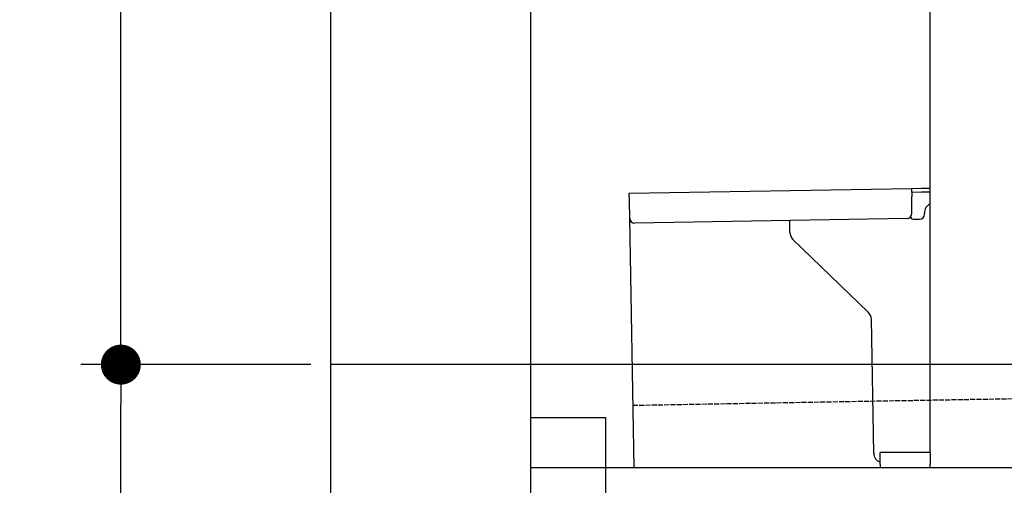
# Model space of a CAD drawing. Extents: x 562 to 7231, y 5467 to 12826.
# Tile 2 of 74: x 562 to 1547, y 7995 to 8461. Entities that reach past the tile are written whole.
import ezdxf

# ---------------------------------------------------------------- set-up
doc = ezdxf.new("R2010")
doc.units = 0
doc.linetypes.add('GEN3', pattern=[6.25, 5, -1.25])
doc.layers.get('0').update_dxf_attribs({"linetype": 'CONTINUOUS'})
doc.layers.get('DEFPOINTS').update_dxf_attribs({"linetype": 'CONTINUOUS'})
for name, color, linetype in [('3', 6, 'GEN3'), ('4', 3, 'CONTINUOUS'), ('5', 3, 'CONTINUOUS')]:
    doc.layers.add(name, color=color, linetype=linetype)
doc.styles.get("Standard").update_dxf_attribs({"font": 'ISOCP.SHX'})
doc.dimstyles.get("Standard").update_dxf_attribs({"dimtxt": 50, "dimasz": 100, "dimexe": 0.18, "dimexo": 0.0625, "dimgap": 15, "dimtad": 1, "dimlfac": 0.1, "dimzin": 0, "dimcen": 0.09, "dimazin": 3, "dimtfac": 1, "dimtofl": 0, "dimtmove": 0, "dimatfit": 3})

# ---------------------------------------------------------------- blocks, each defined once
blk = doc.blocks.new('PUNKT')
at = {"layer": '4', "color": 0, "linetype": 'BYBLOCK'}
blk.add_line((-0.5, 0), (-1, 0), dxfattribs=at)
at = {"layer": '4', "color": 0, "linetype": 'BYBLOCK', "const_width": 0.5}
blk.add_lwpolyline([(-0.25, 0, 1), (0.25, 0, 1)], format="xyb", close=True, dxfattribs=at)
blk = doc.blocks.new('*U21')
at = {"layer": '4', "color": 2}
blk.add_text('215', height=70, rotation=90, dxfattribs=at).set_placement((632.77, 6973.84))
blk = doc.blocks.new('*D6')
at = {"layer": '4'}
for p, q in [((852.77, 8115.9), (622.77, 8115.9)), ((662.77, 6005.9), (662.77, 8075.9)), ((1052.77, 5965.9), (622.77, 5965.9))]:
    blk.add_line(p, q, dxfattribs=at)
at = {"layer": 'DEFPOINTS', "color": 0}
for p in [(662.77, 8115.9), (872.77, 8115.9), (1072.77, 5965.9)]:
    blk.add_point(p, dxfattribs=at)
blk.add_blockref('*U21', (0, 0))
at = {"layer": '4', "xscale": 40, "yscale": 40, "zscale": 40}
for p, rotation in [((662.77, 8115.9), 90), ((662.77, 5965.9), 270)]:
    blk.add_blockref('PUNKT', p, dxfattribs=dict(at, rotation=rotation))
blk = doc.blocks.new('*U20')
at = {"layer": '4', "color": 2}
blk.add_text('100', height=70, rotation=90, dxfattribs=at).set_placement((632.77, 8549.37))
blk = doc.blocks.new('*D7')
at = {"layer": '4'}
for p, q in [((1052.77, 9115.9), (622.77, 9115.9)), ((662.77, 8155.9), (662.77, 9075.9)), ((852.77, 8115.9), (622.77, 8115.9))]:
    blk.add_line(p, q, dxfattribs=at)
blk.add_blockref('*U20', (0, 0))
at = {"layer": '4', "xscale": 40, "yscale": 40, "zscale": 40}
for p, rotation in [((662.77, 9115.9), 90), ((662.77, 8115.9), 270)]:
    blk.add_blockref('PUNKT', p, dxfattribs=dict(at, rotation=rotation))

msp = doc.modelspace()

# ---------------------------------------------------------------- linework, layer by layer
for p, q in [((872.775, 5715.902), (872.775, 12515.902)), ((1072.775, 12315.902), (1072.775, 5965.902)), ((1472.775, 8027.85), (1472.775, 8568.018)), ((1171.578, 8287.277), (1454.035, 8292.207)), ((1171.717, 8279.278), (1171.578, 8287.277)), ((1454.035, 8292.207), (1464.033, 8292.382)), ((1454.035, 8292.207), (1454.174, 8284.208)), ((1464.103, 8288.382), (1454.104, 8288.208)), ((1464.033, 8292.382), (1472.775, 8292.534)), ((1472.775, 8288.534), (1464.103, 8288.382)), ((1172.014, 8262.281), (1171.717, 8279.278)), ((1454.471, 8267.211), (1454.174, 8284.208)), ((1466.987, 8266.429), (1466.969, 8267.429)), ((1176.365, 8013.018), (1172.014, 8262.281)), ((1449.559, 8262.124), (1177.1, 8257.369)), ((1332.284, 8248.218), (1332.077, 8260.074)), ((1457.075, 8261.256), (1462.075, 8261.343)), ((1410.761, 8168.362), (1335.336, 8241.199)), ((1416.149, 8027.506), (1413.812, 8161.343)), ((1072.775, 8063.018), (1147.775, 8063.018)), ((1147.775, 8063.018), (1147.775, 7858.018)), ((1472.775, 8028.018), (1422.775, 8028.018)), ((1422.775, 8016.018), (1422.775, 8028.018)), ((1472.775, 8027.85), (1472.775, 8016.018)), ((1072.775, 8013.018), (1812.775, 8013.018)), ((1422.775, 8016.018), (1422.775, 8013.018)), ((1472.775, 8013.018), (1472.775, 8016.018))]:
    msp.add_line(p, q)
for centre, radius, start, end in [((1449.472, 8267.124), 5, 271, 1), ((1476.968, 8267.604), 10, 114.787438, 181), ((1177.013, 8262.368), 5, 181, 271), ((1456.988, 8266.255), 5, 214.236717, 271), ((1461.987, 8266.342), 5, 271, 1), ((1342.282, 8248.392), 10, 181, 226), ((1403.814, 8161.169), 10, 1, 46), ((1426.147, 8027.68), 10, 181, 250.293428)]:
    msp.add_arc(centre, radius, start, end)
at = {"layer": '3'}
msp.add_line((1175.278, 8075.309), (6230.443, 8163.547), dxfattribs=at)
at = {"layer": '5'}
msp.add_line((6272.775, 8115.902), (872.775, 8115.902), dxfattribs=at)

# ---------------------------------------------------------------- dimensions: what is measured, and where the dimension line sits
at = {"layer": '4'}
for base, p1, p2, picture, middle in [((662.772, 9115.902), (872.775, 8115.902), (1072.775, 9115.902), '*D7', (597.772, 8615.902)), ((662.772, 8115.902), (1072.775, 5965.902), (872.775, 8115.902), '*D6', (597.765, 7040.902))]:
    dim = msp.add_linear_dim(base=base, p1=p1, p2=p2, angle=90, dimstyle='Standard', dxfattribs=at)
    dim.commit()
    dim.dimension.update_dxf_attribs({"geometry": picture, "text_midpoint": middle})

doc.saveas('drawing.dxf')
